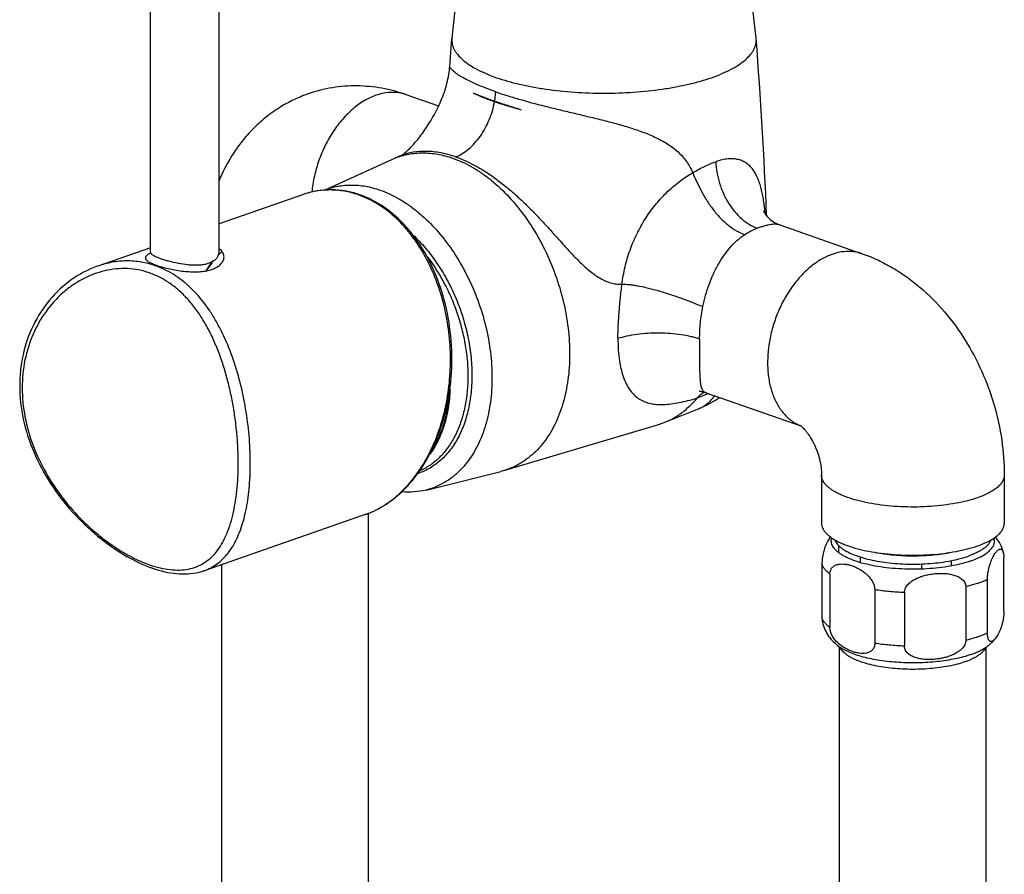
# Model space of a CAD drawing. Header units: millimetres. Extents: x 224 to 1420, y -1347 to 980.
# Tile 3 of 65: x 442 to 615, y -1197 to -1047. Entities that reach past the tile are written whole.
import ezdxf

# ---------------------------------------------------------------- set-up
doc = ezdxf.new("R2010")
doc.units = ezdxf.units.MM
doc.header["$LTSCALE"] = 77.505185
doc.layers.get('0').update_dxf_attribs({"linetype": 'CONTINUOUS'})

msp = doc.modelspace()

# ---------------------------------------------------------------- linework, layer by layer
at = {"color": 6, "linetype": 'CONTINUOUS'}
for p, q in [((465.14, -1088.17), (465.14, -1024.27)), ((477.14, -1088.17), (477.14, -1024.27)), ((517.95, -1050.66), (520.87, -1024.64)), ((571.19, -1050.66), (568.27, -1024.64)), ((517.56, -1055.61), (517.94, -1050.76)), ((517.95, -1050.66), (517.94, -1050.76)), ((571.2, -1050.76), (571.19, -1050.66)), ((509.88, -1060.56), (515.59, -1062.55)), ((495.62, -1077.28), (507.43, -1071.91)), ((507.43, -1071.91), (507.96, -1071.68)), ((509.05, -1071.24), (507.96, -1071.68)), ((491.77, -1078.08), (477.14, -1083.18)), ((572.47, -1080.9), (572.47, -1080.89)), ((575.35, -1083.38), (589.78, -1088.42)), ((465.14, -1087.36), (455.93, -1090.57)), ((562.45, -1112.78), (579, -1118.54)), ((555.12, -1117.98), (560.93, -1115.65)), ((527.02, -1126.39), (553.95, -1118.39)), ((553.95, -1118.39), (555.12, -1117.98)), ((513.39, -1129.8), (526.47, -1126.54)), ((527.02, -1126.39), (526.47, -1126.54)), ((582.66, -1127.2), (582.66, -1135.63)), ((614.66, -1127.2), (614.66, -1135.63)), ((502.74, -1134.09), (474.54, -1143.92)), ((502.73, -1134.09), (502.74, -1134.09)), ((503.32, -1233.76), (503.32, -1133.87)), ((585.61, -1139.47), (585.61, -1140.71)), ((600.16, -1141.18), (600.16, -1141.28)), ((477.62, -1237.11), (477.62, -1142.84)), ((582.73, -1142.72), (582.73, -1152.09)), ((589.4, -1141.51), (589.4, -1142.48)), ((600.16, -1142.74), (600.16, -1143.64)), ((605.33, -1142.16), (605.33, -1143.08)), ((614.59, -1151.05), (614.59, -1141.67)), ((474.38, -1143.97), (474.54, -1143.92)), ((474.54, -1143.92), (474.53, -1143.92)), ((584.12, -1144.52), (584.12, -1153.89)), ((611.71, -1154.8), (611.71, -1145.42)), ((591.99, -1147.26), (591.99, -1156.64)), ((597.16, -1147.75), (597.16, -1157.12)), ((607.92, -1146.74), (607.92, -1156.12)), ((585.81, -1274.82), (585.81, -1157.27)), ((611.51, -1271.47), (611.51, -1157.27))]:
    msp.add_line(p, q, dxfattribs=at)
for points in [[(509.02, -1071.25), (509.06, -1071.22), (509.12, -1071.19), (509.18, -1071.15), (509.25, -1071.1), (509.33, -1071.04), (509.41, -1070.98), (509.5, -1070.91), (509.6, -1070.83), (509.71, -1070.74), (509.82, -1070.64), (509.95, -1070.53), (510.07, -1070.42), (510.21, -1070.29), (510.34, -1070.16), (510.48, -1070.03), (510.63, -1069.88), (510.77, -1069.73), (510.92, -1069.57), (511.08, -1069.4), (511.24, -1069.23), (511.4, -1069.04), (511.57, -1068.84), (511.75, -1068.63), (511.93, -1068.4), (512.12, -1068.17), (512.31, -1067.93), (512.5, -1067.68), (512.69, -1067.43), (512.88, -1067.17), (513.07, -1066.9), (513.26, -1066.63), (513.45, -1066.34), (513.64, -1066.05), (513.83, -1065.75), (514.03, -1065.45), (514.22, -1065.13), (514.41, -1064.8), (514.6, -1064.47), (514.79, -1064.13), (514.98, -1063.79), (515.16, -1063.44), (515.34, -1063.09), (515.51, -1062.73), (515.68, -1062.36), (515.85, -1061.99), (516.01, -1061.62), (516.17, -1061.24), (516.32, -1060.86), (516.46, -1060.48), (516.6, -1060.1), (516.72, -1059.72), (516.84, -1059.33), (516.96, -1058.95), (517.06, -1058.57), (517.15, -1058.19), (517.24, -1057.81), (517.32, -1057.44), (517.39, -1057.06), (517.44, -1056.69), (517.49, -1056.32), (517.53, -1055.95), (517.56, -1055.61)], [(508.98, -1071.27), (508.98, -1071.27), (509.02, -1071.25)], [(501.81, -1078.11), (501.29, -1077.94), (500.76, -1077.78), (500.23, -1077.64), (499.69, -1077.53), (499.15, -1077.43), (498.61, -1077.35), (498.07, -1077.29), (497.53, -1077.25), (496.99, -1077.23), (496.45, -1077.24), (495.91, -1077.26), (495.37, -1077.3), (494.83, -1077.36), (494.29, -1077.43), (493.76, -1077.53), (493.22, -1077.65), (492.69, -1077.79), (492.16, -1077.95), (491.77, -1078.08)], [(502.73, -1134.09), (503.17, -1133.93), (503.7, -1133.72), (504.24, -1133.48), (504.77, -1133.22), (505.3, -1132.94), (505.82, -1132.64), (506.33, -1132.32), (506.84, -1131.98), (507.34, -1131.62), (507.83, -1131.24), (508.32, -1130.84), (508.8, -1130.42), (509.27, -1129.98), (509.73, -1129.52), (510.19, -1129.05), (510.63, -1128.55), (511.06, -1128.04), (511.48, -1127.51), (511.9, -1126.97), (512.3, -1126.4), (512.69, -1125.82), (513.06, -1125.23), (513.43, -1124.62), (513.78, -1124), (514.12, -1123.36), (514.45, -1122.7), (514.76, -1122.04), (515.06, -1121.36), (515.35, -1120.67), (515.62, -1119.97), (515.88, -1119.25), (516.12, -1118.53), (516.35, -1117.79), (516.57, -1117.05), (516.76, -1116.3), (516.95, -1115.54), (517.12, -1114.77), (517.27, -1114), (517.4, -1113.22), (517.52, -1112.43), (517.63, -1111.64), (517.72, -1110.85), (517.79, -1110.05), (517.85, -1109.25), (517.89, -1108.44), (517.91, -1107.64), (517.92, -1106.83), (517.92, -1106.02), (517.89, -1105.22), (517.85, -1104.41), (517.8, -1103.61), (517.73, -1102.81), (517.64, -1102.01), (517.53, -1101.21), (517.42, -1100.42), (517.28, -1099.64), (517.13, -1098.86), (516.97, -1098.08), (516.79, -1097.31), (516.59, -1096.55), (516.38, -1095.8), (516.16, -1095.06), (515.92, -1094.32), (515.66, -1093.6), (515.4, -1092.88), (515.12, -1092.17), (514.82, -1091.48), (514.52, -1090.8), (514.19, -1090.13), (513.86, -1089.47), (513.52, -1088.83), (513.16, -1088.2), (512.79, -1087.58), (512.41, -1086.98), (512.01, -1086.39), (511.61, -1085.82), (511.2, -1085.26), (510.77, -1084.72), (510.34, -1084.2), (509.9, -1083.69), (509.44, -1083.2), (508.98, -1082.73), (508.51, -1082.27), (508.03, -1081.83), (507.55, -1081.42), (507.05, -1081.02), (506.55, -1080.64), (506.05, -1080.28), (505.53, -1079.93), (505.01, -1079.61), (504.49, -1079.31), (503.96, -1079.03), (503.42, -1078.76), (502.88, -1078.52), (502.34, -1078.3), (501.81, -1078.11)], [(572.47, -1080.89), (572.48, -1080.91), (572.49, -1080.93), (572.5, -1080.97), (572.53, -1081.02), (572.56, -1081.08), (572.6, -1081.15), (572.65, -1081.24), (572.71, -1081.34), (572.79, -1081.45), (572.88, -1081.58), (573, -1081.73), (573.13, -1081.89), (573.28, -1082.06), (573.46, -1082.23), (573.65, -1082.4), (573.88, -1082.58), (574.12, -1082.76), (574.39, -1082.93), (574.66, -1083.08), (574.92, -1083.21), (575.15, -1083.31), (575.35, -1083.38)], [(455.93, -1090.57), (455.65, -1090.67), (455.09, -1090.89), (454.53, -1091.13), (453.97, -1091.39), (453.41, -1091.67), (452.87, -1091.98), (452.33, -1092.3), (451.79, -1092.64), (451.27, -1093), (450.75, -1093.38), (450.25, -1093.78), (449.76, -1094.2), (449.27, -1094.64), (448.8, -1095.09), (448.34, -1095.56), (447.9, -1096.04), (447.47, -1096.54), (447.05, -1097.06), (446.65, -1097.59), (446.27, -1098.13), (445.9, -1098.69), (445.54, -1099.25), (445.21, -1099.83), (444.89, -1100.42), (444.59, -1101.02), (444.3, -1101.63), (444.04, -1102.26), (443.79, -1102.88), (443.56, -1103.52), (443.34, -1104.17), (443.15, -1104.82), (442.97, -1105.48), (442.82, -1106.15), (442.68, -1106.82), (442.56, -1107.5), (442.46, -1108.18), (442.38, -1108.87), (442.31, -1109.56), (442.27, -1110.26), (442.24, -1110.96), (442.24, -1111.67), (442.25, -1112.37), (442.28, -1113.08), (442.33, -1113.8), (442.4, -1114.51), (442.49, -1115.23), (442.6, -1115.95), (442.72, -1116.67), (442.87, -1117.39), (443.03, -1118.11), (443.21, -1118.83), (443.41, -1119.55), (443.63, -1120.27), (443.87, -1120.98), (444.13, -1121.7), (444.4, -1122.41), (444.7, -1123.13), (445.01, -1123.83), (445.33, -1124.54), (445.68, -1125.24), (446.04, -1125.93), (446.42, -1126.62), (446.81, -1127.3), (447.22, -1127.98), (447.64, -1128.64), (448.08, -1129.3), (448.53, -1129.96), (448.99, -1130.6), (449.47, -1131.23), (449.96, -1131.85), (450.46, -1132.46), (450.97, -1133.06), (451.48, -1133.65), (452.01, -1134.22), (452.55, -1134.78), (453.09, -1135.33), (453.63, -1135.87), (454.19, -1136.38), (454.74, -1136.89), (455.31, -1137.38), (455.87, -1137.85), (456.44, -1138.31), (457.01, -1138.75), (457.58, -1139.18), (458.15, -1139.59), (458.72, -1139.99), (459.29, -1140.37), (459.87, -1140.74), (460.44, -1141.08), (461.01, -1141.42), (461.58, -1141.73), (462.14, -1142.03), (462.71, -1142.31), (463.27, -1142.58), (463.83, -1142.83), (464.39, -1143.07), (464.94, -1143.28), (465.48, -1143.48)], [(560.93, -1115.65), (561.45, -1115.43), (562, -1115.18), (562.53, -1114.92), (563.06, -1114.64), (563.58, -1114.35), (564.09, -1114.04), (564.59, -1113.71), (564.78, -1113.59)], [(562.45, -1112.78), (562.27, -1112.72), (562.1, -1112.67), (561.94, -1112.63), (561.8, -1112.6), (561.68, -1112.58), (561.58, -1112.56), (561.49, -1112.55), (561.42, -1112.54), (561.36, -1112.54), (561.31, -1112.54), (561.28, -1112.54), (561.26, -1112.54), (561.25, -1112.54)], [(465.48, -1143.48), (466.01, -1143.65), (466.55, -1143.82), (467.09, -1143.97), (467.63, -1144.1), (468.16, -1144.21), (468.68, -1144.31), (469.2, -1144.38), (469.71, -1144.44), (470.22, -1144.48), (470.71, -1144.49), (471.2, -1144.49), (471.68, -1144.48), (472.16, -1144.44), (472.62, -1144.38), (473.07, -1144.31), (473.52, -1144.22), (473.95, -1144.1), (474.38, -1143.97)]]:
    msp.add_lwpolyline(points, dxfattribs=at)
for centre, radius, start, end in [((-173.51, -1110.2), 747.08, 2.18192, 4.56356), ((494.72, -1106.97), 25.5, 132.0106, 133.3264), ((581.57, -1111.98), 7.04, 247.8704, 248.1218)]:
    msp.add_arc(centre, radius, start, end, dxfattribs=at)
at = {"color": 7, "linetype": 'CONTINUOUS'}
for centre, radius, start, end in [((486.12, -1097.35), 12.6, 132.8213, 136.4614), ((485.77, -1097.49), 12.46, 133.329, 134.6028), ((485.55, -1097.25), 12.13, 130.5775, 133.3385)]:
    msp.add_arc(centre, radius, start, end, dxfattribs=at)
at = {"color": 6, "linetype": 'CONTINUOUS'}
for points, knots in [([(517.94, -1050.76), (517.92, -1050.92), (517.92, -1051.24), (517.99, -1051.71), (518.12, -1052.19), (518.33, -1052.65), (518.6, -1053.12), (519.07, -1053.75), (519.84, -1054.52), (520.98, -1055.37), (522.35, -1056.18), (523.96, -1056.93), (525.12, -1057.37), (525.73, -1057.59)], [0, 0, 0, 0, 0.042805, 0.08597, 0.130266, 0.176399, 0.224976, 0.276492, 0.389714, 0.518202, 0.662815, 0.823645, 1, 1, 1, 1]), ([(563.41, -1057.59), (564.02, -1057.37), (565.18, -1056.93), (566.78, -1056.18), (568.16, -1055.37), (569.3, -1054.52), (570.06, -1053.75), (570.53, -1053.12), (570.8, -1052.65), (571.01, -1052.19), (571.15, -1051.71), (571.21, -1051.24), (571.21, -1050.92), (571.2, -1050.76)], [0, 0, 0, 0, 0.176355, 0.337185, 0.481798, 0.610286, 0.723508, 0.775024, 0.823601, 0.869734, 0.91403, 0.957195, 1, 1, 1, 1]), ([(525.59, -1060.07), (524.98, -1059.85), (523.81, -1059.42), (522.18, -1058.75), (520.79, -1058.1), (519.78, -1057.55), (519.11, -1057.14), (518.69, -1056.86), (518.34, -1056.59), (518.06, -1056.34), (517.84, -1056.12), (517.7, -1055.95), (517.62, -1055.83), (517.58, -1055.73), (517.56, -1055.65), (517.56, -1055.61)], [0, 0, 0, 0, 0.210189, 0.398791, 0.563974, 0.704284, 0.764696, 0.818447, 0.865463, 0.905681, 0.939042, 0.965559, 0.976345, 0.985584, 1, 1, 1, 1]), ([(525.73, -1057.59), (526.37, -1057.81), (527.7, -1058.23), (529.8, -1058.77), (532.04, -1059.23), (535.23, -1059.76), (539.42, -1060.19), (544.57, -1060.37), (549.71, -1060.19), (553.9, -1059.76), (557.09, -1059.23), (559.33, -1058.77), (561.43, -1058.23), (562.77, -1057.81), (563.41, -1057.59)], [0, 0, 0, 0, 0.053136, 0.109891, 0.16982, 0.232481, 0.363953, 0.5, 0.636047, 0.767519, 0.83018, 0.890109, 0.946864, 1, 1, 1, 1]), ([(509.88, -1060.56), (508.51, -1060.08), (505.69, -1059.34), (501.33, -1058.91), (496.97, -1059.23), (494.14, -1059.95), (492.77, -1060.42)], [0, 0, 0, 0, 0.250354, 0.500267, 0.750113, 1, 1, 1, 1]), ([(509.88, -1060.56), (509.48, -1060.42), (508.63, -1060.21), (507.31, -1060.13), (505.95, -1060.28), (505.06, -1060.52), (504.62, -1060.68)], [0, 0, 0, 0, 0.239747, 0.483848, 0.736331, 1, 1, 1, 1]), ([(521.67, -1060.28), (521.95, -1060.39), (522.53, -1060.62), (523.27, -1060.91), (523.9, -1061.15), (524.56, -1061.39), (525.07, -1061.57), (525.41, -1061.69)], [0, 0, 0, 0, 0.226069, 0.469, 0.596338, 0.727327, 1, 1, 1, 1]), ([(525.41, -1061.69), (525.44, -1061.55), (525.52, -1061.01), (525.57, -1060.47), (525.59, -1060.07)], [0, 0, 0, 0, 0.252721, 1, 1, 1, 1]), ([(525.59, -1060.07), (526.23, -1060.29), (527.57, -1060.73), (530.42, -1061.59), (533.46, -1062.39), (536.63, -1063.17), (539.11, -1063.76), (541.63, -1064.36), (543.74, -1064.87), (545.42, -1065.3), (546.67, -1065.63), (547.9, -1065.98), (549.52, -1066.47), (551.09, -1067), (552.61, -1067.61), (553.7, -1068.1), (554.75, -1068.63), (555.74, -1069.22), (556.67, -1069.87), (557.53, -1070.59), (558.32, -1071.38), (559.01, -1072.25), (559.62, -1073.2), (559.95, -1073.88), (560.09, -1074.23)], [0, 0, 0, 0, 0.053082, 0.110022, 0.233341, 0.298607, 0.365464, 0.433268, 0.501355, 0.5353, 0.56907, 0.602578, 0.635744, 0.700784, 0.732555, 0.763762, 0.79439, 0.824469, 0.854064, 0.883273, 0.912254, 0.941235, 0.970427, 1, 1, 1, 1]), ([(492.77, -1060.42), (491.88, -1060.73), (490.15, -1061.45), (487.7, -1062.8), (485.41, -1064.42), (483.31, -1066.29), (481.42, -1068.36), (479.75, -1070.62), (478.3, -1073.05), (477.5, -1074.75), (477.13, -1075.62)], [0, 0, 0, 0, 0.124783, 0.249551, 0.374303, 0.499063, 0.623892, 0.74889, 0.874201, 1, 1, 1, 1]), ([(504.62, -1060.68), (503.91, -1060.92), (502.5, -1061.59), (500.55, -1063.01), (498.72, -1064.83), (497.09, -1066.99), (495.7, -1069.42), (494.59, -1072.05), (493.79, -1074.8), (493.49, -1076.68), (493.4, -1077.61)], [0, 0, 0, 0, 0.10494, 0.218018, 0.338852, 0.466228, 0.598321, 0.73292, 0.867618, 1, 1, 1, 1]), ([(518.58, -1071.47), (518.99, -1071.31), (519.79, -1070.9), (520.92, -1070.07), (521.98, -1069.03), (522.95, -1067.82), (523.79, -1066.45), (524.73, -1064.47), (525.2, -1062.87), (525.39, -1061.78)], [0, 0, 0, 0, 0.106118, 0.219528, 0.339931, 0.466354, 0.597408, 0.731377, 1, 1, 1, 1]), ([(525.41, -1061.69), (525.77, -1061.81), (526.51, -1062.07), (527.65, -1062.44), (528.63, -1062.75), (529.43, -1063.01), (529.84, -1063.14), (530.05, -1063.21)], [0, 0, 0, 0, 0.234932, 0.480291, 0.735421, 0.866573, 1, 1, 1, 1]), ([(518.58, -1071.47), (517.73, -1071.17), (516.05, -1070.71), (513.53, -1070.42), (511.19, -1070.57), (509.72, -1070.97), (509.05, -1071.24)], [0, 0, 0, 0, 0.27818, 0.536719, 0.776577, 1, 1, 1, 1]), ([(507.96, -1071.68), (508.34, -1071.53), (509.12, -1071.26), (510.33, -1070.97), (511.57, -1070.79), (513.27, -1070.71), (515.47, -1070.92), (517.19, -1071.38), (518.05, -1071.68)], [0, 0, 0, 0, 0.119918, 0.240167, 0.361362, 0.484092, 0.736114, 1, 1, 1, 1]), ([(518.05, -1071.68), (519.24, -1072.09), (520.99, -1072.91), (523.19, -1074.31), (525.42, -1075.98), (528.07, -1078.5), (530.92, -1082.03), (533.41, -1086.02), (535.47, -1090.37), (537.05, -1094.95), (538.1, -1099.64), (538.6, -1104.32), (538.53, -1108.84), (537.88, -1113.09), (536.86, -1116.36), (535.77, -1118.72), (534.84, -1120.32), (533.79, -1121.77), (532.63, -1123.06), (531.36, -1124.17), (530, -1125.11), (528.56, -1125.86), (527.54, -1126.24), (527.02, -1126.39)], [0, 0, 0, 0, 0.056057, 0.085635, 0.116227, 0.180286, 0.247764, 0.317868, 0.389606, 0.461876, 0.533539, 0.603499, 0.670775, 0.734587, 0.794442, 0.822865, 0.850298, 0.876806, 0.902486, 0.92747, 0.95192, 0.976028, 1, 1, 1, 1]), ([(518.58, -1071.47), (519.86, -1071.91), (521.76, -1072.79), (524.18, -1074.26), (526.03, -1075.57), (527.87, -1077.03), (529.69, -1078.64), (531.48, -1080.37), (532.95, -1081.88), (534.11, -1083.13), (535.27, -1084.4), (536.7, -1086), (538.13, -1087.59), (539.29, -1088.83), (540.16, -1089.72), (541.04, -1090.56), (541.93, -1091.35), (542.85, -1092.06), (543.78, -1092.67), (544.74, -1093.17), (545.72, -1093.53), (546.71, -1093.74), (547.38, -1093.77), (547.71, -1093.76)], [0, 0, 0, 0, 0.108605, 0.166795, 0.227471, 0.290448, 0.35548, 0.422261, 0.490385, 0.524798, 0.559351, 0.628542, 0.697212, 0.73109, 0.764468, 0.79719, 0.829107, 0.860088, 0.890007, 0.918817, 0.946582, 0.973547, 1, 1, 1, 1]), ([(560.09, -1074.23), (560.44, -1074.03), (561.12, -1073.65), (562.14, -1073.13), (563.13, -1072.68), (563.8, -1072.42), (564.12, -1072.31)], [0, 0, 0, 0, 0.266871, 0.523856, 0.768862, 1, 1, 1, 1]), ([(572.8, -1081.45), (572.72, -1080.67), (572.59, -1079.53), (572.33, -1078.05), (572.1, -1077.04), (571.83, -1076.1), (571.51, -1075.23), (571.13, -1074.44), (570.69, -1073.73), (570.17, -1073.11), (569.57, -1072.59), (568.88, -1072.19), (568.1, -1071.91), (567.22, -1071.78), (566.25, -1071.8), (565.2, -1071.97), (564.49, -1072.18), (564.12, -1072.31)], [0, 0, 0, 0, 0.15392, 0.225181, 0.292654, 0.356425, 0.416664, 0.473641, 0.527817, 0.57987, 0.630829, 0.682083, 0.735323, 0.792353, 0.854786, 0.923825, 1, 1, 1, 1]), ([(564.12, -1072.31), (564.15, -1072.94), (564.29, -1074.21), (564.75, -1076.08), (565.44, -1077.89), (566.34, -1079.57), (567.42, -1081.07), (568.64, -1082.34), (569.96, -1083.32), (570.92, -1083.79), (571.39, -1083.95)], [0, 0, 0, 0, 0.130611, 0.264539, 0.399173, 0.531825, 0.659982, 0.781537, 0.895038, 1, 1, 1, 1]), ([(547.71, -1093.76), (547.83, -1092.74), (548.19, -1090.72), (549.06, -1087.78), (550.24, -1084.98), (551.71, -1082.34), (553.45, -1079.9), (555.45, -1077.71), (557.65, -1075.78), (559.27, -1074.7), (560.09, -1074.23)], [0, 0, 0, 0, 0.128682, 0.256466, 0.383291, 0.509171, 0.634089, 0.757845, 0.880105, 1, 1, 1, 1]), ([(560.09, -1074.23), (560.31, -1074.75), (560.78, -1075.82), (561.59, -1077.44), (562.53, -1079.08), (563.63, -1080.68), (564.87, -1082.15), (566.23, -1083.42), (567.67, -1084.42), (568.71, -1084.88), (569.23, -1085.04)], [0, 0, 0, 0, 0.116004, 0.241107, 0.372451, 0.506465, 0.639636, 0.768032, 0.888604, 1, 1, 1, 1]), ([(501.55, -1078.11), (500.75, -1077.83), (499.13, -1077.41), (496.64, -1077.19), (494.16, -1077.39), (492.55, -1077.81), (491.77, -1078.08)], [0, 0, 0, 0, 0.253606, 0.50262, 0.750254, 1, 1, 1, 1]), ([(495.71, -1077.25), (496.07, -1077.11), (496.82, -1076.85), (497.97, -1076.58), (499.15, -1076.42), (500.78, -1076.35), (502.87, -1076.54), (504.51, -1076.98), (505.32, -1077.27)], [0, 0, 0, 0, 0.119891, 0.240135, 0.36134, 0.484087, 0.736139, 1, 1, 1, 1]), ([(505.32, -1077.27), (506.47, -1077.67), (508.17, -1078.47), (510.3, -1079.82), (512.46, -1081.45), (515.02, -1083.9), (517.76, -1087.34), (520.15, -1091.22), (522.12, -1095.45), (523.61, -1099.9), (524.59, -1104.44), (525.02, -1108.96), (524.89, -1113.31), (524.2, -1117.39), (523.16, -1120.51), (522.06, -1122.75), (521.13, -1124.26), (520.08, -1125.61), (518.92, -1126.81), (517.66, -1127.84), (516.32, -1128.69), (514.89, -1129.36), (513.89, -1129.67), (513.39, -1129.8)], [0, 0, 0, 0, 0.056221, 0.085903, 0.116613, 0.180937, 0.248705, 0.319093, 0.391078, 0.463525, 0.53527, 0.605194, 0.672309, 0.735841, 0.795328, 0.823551, 0.850785, 0.877106, 0.902624, 0.927484, 0.951864, 0.975963, 1, 1, 1, 1]), ([(502.74, -1134.09), (503.29, -1133.9), (504.39, -1133.44), (505.96, -1132.58), (507.47, -1131.53), (509.42, -1129.88), (511.63, -1127.39), (513.83, -1123.88), (515.59, -1119.9), (516.84, -1115.57), (517.57, -1110.99), (517.76, -1106.27), (517.4, -1101.55), (516.5, -1096.93), (515.07, -1092.55), (513.15, -1088.51), (510.79, -1084.94), (508.03, -1081.94), (505.43, -1079.96), (503.24, -1078.77), (502.11, -1078.31), (501.55, -1078.11)], [0, 0, 0, 0, 0.025898, 0.052305, 0.07933, 0.107057, 0.164766, 0.225662, 0.289566, 0.35604, 0.424452, 0.494043, 0.56397, 0.633357, 0.701345, 0.767147, 0.830129, 0.889893, 0.946372, 0.973519, 1, 1, 1, 1]), ([(569.23, -1085.04), (569.57, -1084.82), (570.27, -1084.4), (571.02, -1084.08), (571.39, -1083.95)], [0, 0, 0, 0, 0.506799, 1, 1, 1, 1]), ([(575.35, -1083.38), (575.14, -1083.31), (574.77, -1083.26), (574.26, -1083.26), (573.79, -1083.31), (573.27, -1083.41), (572.69, -1083.55), (572.06, -1083.73), (571.62, -1083.87), (571.39, -1083.95)], [0, 0, 0, 0, 0.165548, 0.26654, 0.381831, 0.512562, 0.659268, 0.822027, 1, 1, 1, 1]), ([(561.87, -1097.67), (562.14, -1096.35), (562.67, -1094.41), (563.68, -1091.96), (564.57, -1090.24), (565.57, -1088.67), (567.01, -1086.83), (568.3, -1085.66), (569.23, -1085.04)], [0, 0, 0, 0, 0.269798, 0.402241, 0.53142, 0.656374, 0.776379, 1, 1, 1, 1]), ([(465.97, -1090.51), (465.17, -1090.23), (463.52, -1089.81), (460.97, -1089.61), (458.41, -1089.85), (456.75, -1090.29), (455.94, -1090.57)], [0, 0, 0, 0, 0.249518, 0.49769, 0.747172, 1, 1, 1, 1]), ([(513.66, -1089), (514.83, -1090.54), (516.39, -1093.04), (518.04, -1096.6), (519.08, -1099.41), (519.87, -1102.28), (520.42, -1105.18), (520.72, -1108.07), (520.75, -1110.88), (520.53, -1113.59), (520.04, -1116.16), (519.3, -1118.54), (518.33, -1120.7), (517.12, -1122.6), (515.7, -1124.22), (514.09, -1125.53), (512.9, -1126.18), (512.29, -1126.45)], [0, 0, 0, 0, 0.1379, 0.208738, 0.28001, 0.351102, 0.42141, 0.490357, 0.557417, 0.62214, 0.684176, 0.743305, 0.799464, 0.852775, 0.903571, 0.952399, 1, 1, 1, 1]), ([(584.52, -1088.53), (583.88, -1088.75), (582.6, -1089.34), (580.8, -1090.58), (579.11, -1092.16), (577.56, -1094.04), (576.2, -1096.17), (575.05, -1098.49), (574.16, -1100.95), (573.54, -1103.47), (573.21, -1105.99), (573.18, -1108.45), (573.45, -1110.79), (574.01, -1112.93), (574.86, -1114.83), (575.8, -1116.19), (576.67, -1117.09), (577.37, -1117.66), (578.12, -1118.14), (578.65, -1118.4), (578.92, -1118.51)], [0, 0, 0, 0, 0.055695, 0.115344, 0.17882, 0.245667, 0.315144, 0.386331, 0.458193, 0.529651, 0.599655, 0.667245, 0.731633, 0.792274, 0.848958, 0.901898, 0.927202, 0.951874, 0.976079, 1, 1, 1, 1]), ([(589.78, -1088.42), (589.38, -1088.27), (588.54, -1088.06), (587.21, -1087.98), (585.86, -1088.13), (584.96, -1088.37), (584.52, -1088.53)], [0, 0, 0, 0, 0.239747, 0.483848, 0.736331, 1, 1, 1, 1]), ([(589.78, -1088.42), (590.71, -1088.74), (592.52, -1089.47), (595.13, -1090.84), (597.61, -1092.46), (600.75, -1094.92), (604.33, -1098.53), (607.94, -1103.51), (610.37, -1108.09), (611.94, -1111.96), (613.24, -1115.92), (614.35, -1121), (614.66, -1125.14), (614.66, -1127.2)], [0, 0, 0, 0, 0.059846, 0.119959, 0.180437, 0.241373, 0.364776, 0.490439, 0.617878, 0.681997, 0.746153, 0.873868, 1, 1, 1, 1]), ([(464.98, -1091.78), (464.35, -1091.57), (463.07, -1091.22), (461.09, -1090.98), (459.09, -1091.04), (457.11, -1091.37), (455.16, -1091.97), (453.27, -1092.82), (451.46, -1093.92), (449.19, -1095.7), (446.68, -1098.48), (444.41, -1102.49), (442.99, -1107.05), (442.51, -1111.98), (443.02, -1117.06), (444.46, -1122.08), (446.74, -1126.88), (449.7, -1131.3), (452.62, -1134.6), (455.15, -1136.94), (457.09, -1138.52), (459.06, -1139.92), (461.04, -1141.13), (463, -1142.12), (464.33, -1142.66), (464.98, -1142.89)], [0, 0, 0, 0, 0.026421, 0.052726, 0.079122, 0.105772, 0.132796, 0.160275, 0.188254, 0.216759, 0.275299, 0.336053, 0.399082, 0.464411, 0.531928, 0.601287, 0.671864, 0.742746, 0.812704, 0.84687, 0.88018, 0.912386, 0.943238, 0.972504, 1, 1, 1, 1]), ([(474.54, -1143.92), (474.94, -1143.78), (475.74, -1143.43), (476.84, -1142.74), (477.85, -1141.87), (478.76, -1140.84), (479.57, -1139.65), (480.29, -1138.31), (480.91, -1136.82), (481.43, -1135.19), (481.86, -1133.43), (482.2, -1131.55), (482.44, -1129.55), (482.59, -1127.47), (482.64, -1125.3), (482.59, -1122.28), (482.28, -1118.43), (481.55, -1113.81), (480.45, -1109.26), (478.98, -1104.93), (477.42, -1101.55), (475.97, -1099.07), (474.43, -1096.82), (472.69, -1094.81), (470.75, -1093.12), (469.23, -1092.05), (467.64, -1091.17), (466.53, -1090.71), (465.97, -1090.51)], [0, 0, 0, 0, 0.020783, 0.041521, 0.062637, 0.084517, 0.107486, 0.131793, 0.15761, 0.185036, 0.214105, 0.244792, 0.277015, 0.31065, 0.345532, 0.381467, 0.455602, 0.53125, 0.606661, 0.680355, 0.751214, 0.785364, 0.818583, 0.882157, 0.912649, 0.942367, 0.971436, 1, 1, 1, 1]), ([(464.98, -1142.89), (465.58, -1143.1), (466.77, -1143.45), (468.54, -1143.77), (470.21, -1143.84), (471.77, -1143.68), (473.2, -1143.26), (474.51, -1142.61), (475.69, -1141.72), (476.73, -1140.61), (477.63, -1139.29), (478.41, -1137.77), (479.06, -1136.05), (479.59, -1134.15), (480, -1132.09), (480.29, -1129.88), (480.47, -1127.53), (480.53, -1125.08), (480.47, -1122.54), (480.29, -1119.95), (479.99, -1117.32), (479.58, -1114.69), (479.04, -1112.08), (478.39, -1109.52), (477.61, -1107.04), (476.71, -1104.64), (475.68, -1102.37), (474.53, -1100.25), (473.24, -1098.28), (471.83, -1096.51), (470.29, -1094.95), (468.63, -1093.62), (466.86, -1092.55), (465.61, -1092.01), (464.98, -1091.78)], [0, 0, 0, 0, 0.028407, 0.05474, 0.079156, 0.101976, 0.123687, 0.144897, 0.166261, 0.188395, 0.211811, 0.236882, 0.263849, 0.292825, 0.323817, 0.356739, 0.391426, 0.427647, 0.465123, 0.503543, 0.542579, 0.581905, 0.621212, 0.660215, 0.698662, 0.736341, 0.773078, 0.808746, 0.843264, 0.876609, 0.90882, 0.940002, 0.970321, 1, 1, 1, 1]), ([(547, -1103.23), (547, -1102.46), (547.04, -1101.29), (547.13, -1099.73), (547.25, -1098.14), (547.43, -1096.14), (547.61, -1094.55), (547.71, -1093.76)], [0, 0, 0, 0, 0.243705, 0.368779, 0.494894, 0.74823, 1, 1, 1, 1]), ([(547.71, -1093.76), (547.94, -1093.76), (548.42, -1093.77), (549.16, -1093.83), (549.96, -1093.94), (551.1, -1094.14), (552.63, -1094.49), (554.53, -1095.02), (556.48, -1095.64), (558.4, -1096.31), (560.19, -1097), (561.33, -1097.45), (561.87, -1097.67)], [0, 0, 0, 0, 0.047029, 0.097598, 0.151713, 0.20932, 0.334201, 0.469231, 0.61017, 0.750336, 0.882532, 1, 1, 1, 1]), ([(561.31, -1103.32), (561.31, -1102.39), (561.4, -1100.49), (561.68, -1098.61), (561.87, -1097.67)], [0, 0, 0, 0, 0.492204, 1, 1, 1, 1]), ([(547, -1103.23), (547.52, -1103.07), (548.62, -1102.78), (550.37, -1102.48), (552.26, -1102.3), (554.2, -1102.25), (556.15, -1102.32), (558.01, -1102.53), (559.48, -1102.8), (560.56, -1103.08), (561.07, -1103.24), (561.31, -1103.32)], [0, 0, 0, 0, 0.111824, 0.235435, 0.367219, 0.502971, 0.638322, 0.768928, 0.890643, 0.94707, 1, 1, 1, 1]), ([(547, -1103.23), (547, -1103.92), (547.04, -1105.24), (547.24, -1107.12), (547.56, -1108.79), (548, -1110.23), (548.54, -1111.46), (549.19, -1112.47), (549.93, -1113.29), (550.76, -1113.92), (551.69, -1114.37), (552.72, -1114.67), (553.83, -1114.82), (555.04, -1114.84), (556.36, -1114.72), (557.78, -1114.49), (559.3, -1114.14), (560.34, -1113.85), (560.88, -1113.68)], [0, 0, 0, 0, 0.093365, 0.178843, 0.25538, 0.323074, 0.382848, 0.436213, 0.485043, 0.531382, 0.577281, 0.6246, 0.674891, 0.729315, 0.788702, 0.853536, 0.924033, 1, 1, 1, 1]), ([(561.31, -1103.32), (561.31, -1104.03), (561.31, -1105.35), (561.3, -1107.2), (561.3, -1108.57), (561.32, -1109.52), (561.35, -1110.13), (561.39, -1110.67), (561.44, -1111.14), (561.52, -1111.55), (561.62, -1111.91), (561.76, -1112.21), (561.94, -1112.46), (562.17, -1112.66), (562.35, -1112.74), (562.45, -1112.78)], [0, 0, 0, 0, 0.214846, 0.403875, 0.563365, 0.631962, 0.693429, 0.748114, 0.796451, 0.838955, 0.876292, 0.90941, 0.939678, 0.96905, 1, 1, 1, 1]), ([(517.6, -1112.21), (517.55, -1113.29), (517.34, -1115.39), (516.65, -1118.38), (515.6, -1121.09), (514.65, -1122.71), (514.12, -1123.45)], [0, 0, 0, 0, 0.271638, 0.529307, 0.77201, 1, 1, 1, 1]), ([(555.12, -1117.98), (555.66, -1117.76), (556.74, -1117.25), (558.24, -1116.26), (559.64, -1115.07), (560.48, -1114.16), (560.88, -1113.68)], [0, 0, 0, 0, 0.243285, 0.489723, 0.741341, 1, 1, 1, 1]), ([(560.88, -1113.68), (561.05, -1113.48), (561.4, -1113.1), (561.81, -1112.79), (562.02, -1112.65)], [0, 0, 0, 0, 0.507717, 1, 1, 1, 1]), ([(560.88, -1113.68), (561.03, -1113.62), (561.66, -1113.37), (562.29, -1113.1), (562.76, -1112.89)], [0, 0, 0, 0, 0.242581, 1, 1, 1, 1]), ([(560.93, -1115.65), (561.24, -1115.52), (561.84, -1115.24), (562.66, -1114.69), (563.37, -1114.05), (563.76, -1113.56), (563.94, -1113.3)], [0, 0, 0, 0, 0.261535, 0.513847, 0.759342, 1, 1, 1, 1]), ([(517.3, -1113.89), (517.21, -1114.73), (516.97, -1116.35), (516.19, -1119.38), (515.25, -1121.51), (514.46, -1122.77)], [0, 0, 0, 0, 0.267663, 0.52394, 1, 1, 1, 1]), ([(578.92, -1118.49), (578.94, -1118.5), (579.01, -1118.55), (579.15, -1118.66), (579.37, -1118.86), (579.66, -1119.15), (580, -1119.55), (580.51, -1120.24), (581.15, -1121.3), (581.81, -1122.75), (582.3, -1124.3), (582.59, -1125.79), (582.66, -1126.76), (582.66, -1127.2)], [0, 0, 0, 0, 0.006799, 0.025258, 0.055839, 0.098359, 0.151994, 0.215407, 0.364719, 0.532036, 0.703122, 0.863913, 1, 1, 1, 1]), ([(609.97, -1131.14), (609.39, -1131.35), (608.14, -1131.72), (606.16, -1132.15), (604.02, -1132.47), (601.76, -1132.69), (599.44, -1132.79), (597.1, -1132.77), (594.8, -1132.63), (592.57, -1132.38), (590.48, -1132.01), (588.56, -1131.55), (587.1, -1131.07), (586.06, -1130.64), (585.37, -1130.31), (584.75, -1129.96), (584.21, -1129.6), (583.74, -1129.23), (583.35, -1128.84), (583.05, -1128.44), (582.82, -1128.03), (582.69, -1127.62), (582.66, -1127.34), (582.66, -1127.2)], [0, 0, 0, 0, 0.063254, 0.132486, 0.206491, 0.283958, 0.363436, 0.443421, 0.522393, 0.598863, 0.671419, 0.738773, 0.799824, 0.827721, 0.853755, 0.877882, 0.900091, 0.920419, 0.938958, 0.955873, 0.971425, 0.985978, 1, 1, 1, 1]), ([(614.66, -1127.2), (614.66, -1127.29), (614.65, -1127.47), (614.57, -1127.85), (614.36, -1128.32), (613.97, -1128.85), (613.43, -1129.37), (612.75, -1129.86), (611.94, -1130.33), (611, -1130.76), (610.33, -1131.02), (609.97, -1131.14)], [0, 0, 0, 0, 0.042433, 0.085596, 0.176604, 0.277735, 0.39196, 0.520938, 0.665384, 0.82533, 1, 1, 1, 1]), ([(513.39, -1129.8), (512.71, -1129.97), (511.32, -1130.19), (509.9, -1130.18), (509.2, -1130.12)], [0, 0, 0, 0, 0.494178, 1, 1, 1, 1]), ([(584.19, -1138.01), (584.11, -1138.11), (583.95, -1138.34), (583.72, -1138.73), (583.5, -1139.18), (583.29, -1139.72), (583.08, -1140.34), (582.9, -1141.06), (582.77, -1141.87), (582.73, -1142.43), (582.73, -1142.72)], [0, 0, 0, 0, 0.078283, 0.167179, 0.267816, 0.382002, 0.512225, 0.661109, 0.828272, 1, 1, 1, 1]), ([(612.95, -1138.76), (612.93, -1138.71), (612.86, -1138.55), (612.77, -1138.39), (612.7, -1138.27)], [0, 0, 0, 0, 0.252372, 1, 1, 1, 1]), ([(614.51, -1140.84), (614.4, -1140.31), (614.04, -1139.31), (613.46, -1138.41), (613.13, -1138.01)], [0, 0, 0, 0, 0.507026, 1, 1, 1, 1]), ([(611.71, -1145.42), (611.71, -1145.16), (611.74, -1144.64), (611.89, -1143.69), (612.16, -1142.68), (612.51, -1141.82), (612.8, -1141.27), (613, -1140.94), (613.21, -1140.66), (613.41, -1140.43), (613.59, -1140.28), (613.73, -1140.2), (613.83, -1140.16), (613.93, -1140.14), (614.03, -1140.14), (614.13, -1140.17), (614.22, -1140.23), (614.31, -1140.32), (614.39, -1140.45), (614.46, -1140.63), (614.5, -1140.76), (614.51, -1140.84)], [0, 0, 0, 0, 0.112607, 0.2236, 0.412931, 0.561677, 0.624179, 0.679956, 0.729503, 0.773062, 0.810752, 0.827508, 0.842993, 0.857463, 0.871374, 0.885478, 0.900826, 0.918664, 0.940305, 0.967027, 1, 1, 1, 1]), ([(614.51, -1140.84), (614.54, -1140.96), (614.58, -1141.24), (614.59, -1141.52), (614.59, -1141.67)], [0, 0, 0, 0, 0.451154, 1, 1, 1, 1]), ([(584.12, -1144.52), (583.94, -1144.39), (583.61, -1144.11), (583.21, -1143.66), (582.9, -1143.2), (582.77, -1142.88), (582.73, -1142.72)], [0, 0, 0, 0, 0.289134, 0.549325, 0.784306, 1, 1, 1, 1]), ([(584.12, -1144.52), (584.12, -1144.39), (584.14, -1144.14), (584.25, -1143.79), (584.41, -1143.5), (584.62, -1143.27), (584.85, -1143.09), (585.19, -1142.91), (585.66, -1142.77), (586.25, -1142.73), (586.85, -1142.77), (587.45, -1142.89), (588.06, -1143.07), (588.67, -1143.32), (589.28, -1143.63), (589.88, -1144), (590.47, -1144.46), (590.92, -1144.91), (591.25, -1145.32), (591.72, -1146.01), (591.99, -1146.7), (591.99, -1147.26)], [0, 0, 0, 0, 0.035388, 0.067875, 0.097708, 0.12561, 0.152335, 0.178473, 0.230367, 0.283163, 0.337446, 0.393402, 0.451114, 0.510689, 0.572314, 0.636297, 0.703091, 0.773282, 0.809861, 0.847454, 1, 1, 1, 1]), ([(597.16, -1147.75), (597.16, -1147.61), (597.2, -1147.33), (597.35, -1146.94), (597.58, -1146.58), (597.95, -1146.14), (598.51, -1145.69), (599.27, -1145.27), (600.06, -1144.95), (600.88, -1144.71), (601.71, -1144.53), (602.54, -1144.42), (603.37, -1144.38), (604.2, -1144.39), (605.02, -1144.48), (605.81, -1144.66), (606.57, -1144.93), (607.14, -1145.28), (607.51, -1145.65), (607.74, -1145.97), (607.89, -1146.34), (607.92, -1146.61), (607.92, -1146.74)], [0, 0, 0, 0, 0.030871, 0.062458, 0.09456, 0.126962, 0.191969, 0.256891, 0.32148, 0.385668, 0.449444, 0.5128, 0.575719, 0.638159, 0.700045, 0.761268, 0.821681, 0.881169, 0.910694, 0.940174, 0.969844, 1, 1, 1, 1]), ([(609.97, -1146.14), (609.81, -1146.2), (609.14, -1146.42), (608.45, -1146.61), (607.92, -1146.74)], [0, 0, 0, 0, 0.239091, 1, 1, 1, 1]), ([(609.97, -1146.14), (610.28, -1146.03), (610.87, -1145.81), (611.44, -1145.56), (611.71, -1145.42)], [0, 0, 0, 0, 0.518679, 1, 1, 1, 1]), ([(597.16, -1147.75), (596.28, -1147.72), (594.55, -1147.61), (592.83, -1147.4), (591.99, -1147.26)], [0, 0, 0, 0, 0.509825, 1, 1, 1, 1]), ([(614.59, -1151.05), (614.59, -1151.34), (614.55, -1151.93), (614.41, -1152.75), (614.22, -1153.49), (614, -1154.12), (613.78, -1154.66), (613.55, -1155.12), (613.32, -1155.51), (613.15, -1155.73), (613.07, -1155.83)], [0, 0, 0, 0, 0.174229, 0.342946, 0.492266, 0.62226, 0.735821, 0.835544, 0.923245, 1, 1, 1, 1]), ([(582.73, -1152.09), (582.73, -1152.24), (582.74, -1152.52), (582.78, -1152.8), (582.81, -1152.93)], [0, 0, 0, 0, 0.548846, 1, 1, 1, 1]), ([(584.12, -1153.89), (583.94, -1153.76), (583.61, -1153.48), (583.21, -1153.04), (582.9, -1152.58), (582.77, -1152.25), (582.73, -1152.09)], [0, 0, 0, 0, 0.289134, 0.549325, 0.784306, 1, 1, 1, 1]), ([(582.81, -1152.93), (582.9, -1153.37), (583.19, -1154.23), (583.86, -1155.38), (584.7, -1156.38), (585.35, -1156.93), (585.69, -1157.19)], [0, 0, 0, 0, 0.259195, 0.512608, 0.759091, 1, 1, 1, 1]), ([(591.99, -1156.64), (591.99, -1156.77), (591.97, -1157.02), (591.86, -1157.36), (591.7, -1157.65), (591.49, -1157.89), (591.25, -1158.07), (590.91, -1158.25), (590.45, -1158.38), (589.86, -1158.43), (589.26, -1158.38), (588.65, -1158.27), (588.04, -1158.08), (587.43, -1157.84), (586.83, -1157.53), (586.23, -1157.15), (585.64, -1156.7), (585.19, -1156.25), (584.85, -1155.84), (584.38, -1155.15), (584.12, -1154.45), (584.12, -1153.89)], [0, 0, 0, 0, 0.035388, 0.067875, 0.097708, 0.125611, 0.152335, 0.178473, 0.230367, 0.283163, 0.337446, 0.393402, 0.451114, 0.510689, 0.572314, 0.636297, 0.703091, 0.773282, 0.809861, 0.847454, 1, 1, 1, 1]), ([(609.97, -1155.51), (610.28, -1155.4), (610.87, -1155.18), (611.44, -1154.93), (611.71, -1154.8)], [0, 0, 0, 0, 0.518679, 1, 1, 1, 1]), ([(613.07, -1155.83), (613, -1155.91), (612.87, -1156.05), (612.69, -1156.2), (612.55, -1156.28), (612.44, -1156.32), (612.34, -1156.33), (612.23, -1156.32), (612.13, -1156.28), (612.04, -1156.21), (611.95, -1156.09), (611.87, -1155.93), (611.8, -1155.73), (611.75, -1155.46), (611.72, -1155.15), (611.71, -1154.92), (611.71, -1154.8)], [0, 0, 0, 0, 0.114838, 0.213552, 0.257231, 0.297553, 0.335388, 0.372277, 0.410678, 0.453848, 0.505447, 0.569199, 0.648643, 0.746641, 0.864441, 1, 1, 1, 1]), ([(597.16, -1157.12), (596.28, -1157.09), (594.55, -1156.98), (592.83, -1156.77), (591.99, -1156.64)], [0, 0, 0, 0, 0.509825, 1, 1, 1, 1]), ([(607.92, -1156.12), (607.92, -1156.25), (607.88, -1156.53), (607.73, -1156.92), (607.51, -1157.29), (607.14, -1157.72), (606.57, -1158.17), (605.82, -1158.59), (605.02, -1158.92), (604.21, -1159.16), (603.38, -1159.33), (602.55, -1159.44), (601.71, -1159.49), (600.88, -1159.47), (600.07, -1159.38), (599.27, -1159.21), (598.52, -1158.93), (597.95, -1158.58), (597.57, -1158.21), (597.35, -1157.89), (597.2, -1157.52), (597.16, -1157.25), (597.16, -1157.12)], [0, 0, 0, 0, 0.030871, 0.062458, 0.09456, 0.126962, 0.191969, 0.256891, 0.32148, 0.385669, 0.449444, 0.5128, 0.575719, 0.638159, 0.700045, 0.761268, 0.821681, 0.881169, 0.910694, 0.940174, 0.969844, 1, 1, 1, 1]), ([(609.97, -1155.51), (609.81, -1155.57), (609.14, -1155.79), (608.45, -1155.99), (607.92, -1156.12)], [0, 0, 0, 0, 0.239091, 1, 1, 1, 1]), ([(611.63, -1157.19), (611.9, -1156.99), (612.4, -1156.57), (612.86, -1156.09), (613.07, -1155.83)], [0, 0, 0, 0, 0.495976, 1, 1, 1, 1]), ([(607.75, -1159.89), (607.31, -1160.04), (606.38, -1160.32), (604.91, -1160.65), (603.33, -1160.91), (601.65, -1161.09), (599.93, -1161.19), (598.17, -1161.21), (596.43, -1161.15), (594.73, -1161), (593.1, -1160.78), (591.58, -1160.48), (590.18, -1160.11), (588.95, -1159.68), (588.04, -1159.26), (587.41, -1158.9), (587.01, -1158.62), (586.67, -1158.34), (586.3, -1157.97), (586.08, -1157.66), (585.98, -1157.44)], [0, 0, 0, 0, 0.060641, 0.126735, 0.197245, 0.271115, 0.347151, 0.424103, 0.500701, 0.575686, 0.647839, 0.716015, 0.77919, 0.836498, 0.88729, 0.91014, 0.931271, 0.950718, 0.968567, 1, 1, 1, 1]), ([(611.38, -1157.36), (611.27, -1157.62), (611.02, -1157.99), (610.57, -1158.42), (610.14, -1158.74), (609.64, -1159.06), (609.07, -1159.36), (608.43, -1159.64), (607.98, -1159.81), (607.75, -1159.89)], [0, 0, 0, 0, 0.184365, 0.291322, 0.409532, 0.539533, 0.681517, 0.835213, 1, 1, 1, 1])]:
    msp.add_open_spline(points, degree=3, knots=knots, dxfattribs=at)
at = {"color": 7, "linetype": 'CONTINUOUS'}
for points, knots in [([(521.67, -1060.28), (522.24, -1060.55), (523.47, -1061.09), (524.73, -1061.55), (525.39, -1061.78)], [0, 0, 0, 0, 0.470719, 1, 1, 1, 1]), ([(525.39, -1061.78), (526.13, -1062.04), (527.68, -1062.54), (529.24, -1062.98), (530.05, -1063.21)], [0, 0, 0, 0, 0.480748, 1, 1, 1, 1]), ([(511.13, -1085.15), (511.89, -1085.87), (513.35, -1087.41), (515.32, -1090), (517.06, -1092.85), (518.55, -1095.91), (519.76, -1099.12), (520.66, -1102.43), (521.24, -1105.76), (521.48, -1109.05), (521.39, -1112.24), (520.95, -1115.26), (520.19, -1118.06), (519.1, -1120.58), (517.72, -1122.77), (516.32, -1124.31), (515.08, -1125.31), (514.11, -1125.96), (513.08, -1126.49), (512.37, -1126.76), (512.01, -1126.88)], [0, 0, 0, 0, 0.064739, 0.132122, 0.20156, 0.272355, 0.343749, 0.414951, 0.485182, 0.553708, 0.619879, 0.683169, 0.743223, 0.799898, 0.853321, 0.903918, 0.928408, 0.952494, 0.97631, 1, 1, 1, 1]), ([(466.19, -1090.44), (466.5, -1090.55), (467.18, -1090.76), (468.26, -1091.03), (469.42, -1091.27), (470.63, -1091.46), (471.85, -1091.57), (473.05, -1091.61), (474.18, -1091.54), (475.22, -1091.37), (476.13, -1091.09), (476.9, -1090.72), (477.48, -1090.25), (477.82, -1089.79), (477.97, -1089.41), (478.02, -1089.12), (478.02, -1088.84), (477.96, -1088.55), (477.84, -1088.27), (477.6, -1087.9), (477.35, -1087.67), (477.16, -1087.53)], [0, 0, 0, 0, 0.067589, 0.143219, 0.224099, 0.307479, 0.390805, 0.47184, 0.548674, 0.619765, 0.684006, 0.740848, 0.790438, 0.833793, 0.853824, 0.873188, 0.89232, 0.911689, 0.931764, 0.952968, 1, 1, 1, 1]), ([(465.17, -1088.3), (465.08, -1088.34), (464.92, -1088.43), (464.71, -1088.56), (464.53, -1088.69), (464.4, -1088.82), (464.31, -1088.95), (464.26, -1089.09), (464.25, -1089.23), (464.3, -1089.36), (464.39, -1089.5), (464.53, -1089.63), (464.7, -1089.76), (464.92, -1089.9), (465.18, -1090.03), (465.6, -1090.22), (465.95, -1090.35), (466.19, -1090.44)], [0, 0, 0, 0, 0.076969, 0.144688, 0.203309, 0.25332, 0.295867, 0.333043, 0.368141, 0.405154, 0.447597, 0.497806, 0.557095, 0.626152, 0.705182, 0.794154, 1, 1, 1, 1]), ([(465.14, -1088.17), (465.14, -1088.19), (465.14, -1088.23), (465.17, -1088.32), (465.26, -1088.44), (465.4, -1088.57), (465.6, -1088.7), (465.86, -1088.83), (466.16, -1088.97), (466.51, -1089.11), (466.76, -1089.21), (466.89, -1089.25)], [0, 0, 0, 0, 0.029785, 0.061119, 0.133172, 0.223346, 0.334737, 0.468501, 0.624627, 0.802388, 1, 1, 1, 1]), ([(466.89, -1089.25), (467.12, -1089.33), (467.59, -1089.48), (468.61, -1089.77), (469.99, -1090.09), (471.42, -1090.31), (472.58, -1090.39), (473.41, -1090.4), (474.2, -1090.33), (474.92, -1090.2), (475.57, -1089.99), (476.12, -1089.73), (476.56, -1089.4), (476.89, -1089.02), (477.09, -1088.6), (477.14, -1088.31), (477.14, -1088.17)], [0, 0, 0, 0, 0.062035, 0.130437, 0.279782, 0.43518, 0.511442, 0.584965, 0.654594, 0.719386, 0.778682, 0.83221, 0.880163, 0.923233, 0.962623, 1, 1, 1, 1]), ([(476.04, -1089.69), (475.94, -1089.82), (475.51, -1090.37), (475.13, -1090.94), (474.86, -1091.38)], [0, 0, 0, 0, 0.245795, 1, 1, 1, 1]), ([(476.2, -1089.58), (476.09, -1089.72), (475.65, -1090.3), (475.26, -1090.9), (474.98, -1091.37)], [0, 0, 0, 0, 0.245588, 1, 1, 1, 1]), ([(582.66, -1135.63), (582.66, -1135.77), (582.69, -1136.05), (582.82, -1136.47), (583.05, -1136.87), (583.35, -1137.27), (583.74, -1137.66), (584.21, -1138.04), (584.75, -1138.4), (585.37, -1138.75), (586.06, -1139.08), (587.1, -1139.51), (588.56, -1139.99), (590.48, -1140.45), (592.57, -1140.81), (594.8, -1141.07), (597.1, -1141.2), (599.44, -1141.22), (601.76, -1141.13), (604.02, -1140.91), (606.16, -1140.58), (608.14, -1140.15), (609.39, -1139.78), (609.97, -1139.58)], [0, 0, 0, 0, 0.014021, 0.028575, 0.044127, 0.061042, 0.079581, 0.099908, 0.122119, 0.146245, 0.172279, 0.200176, 0.261228, 0.328582, 0.401137, 0.477607, 0.556579, 0.636564, 0.716042, 0.793509, 0.867516, 0.936744, 1, 1, 1, 1]), ([(609.97, -1139.58), (610.33, -1139.45), (611, -1139.2), (611.94, -1138.76), (612.75, -1138.29), (613.43, -1137.8), (613.97, -1137.29), (614.36, -1136.75), (614.6, -1136.2), (614.66, -1135.82), (614.66, -1135.63)], [0, 0, 0, 0, 0.174721, 0.334687, 0.479155, 0.608161, 0.722417, 0.823564, 0.914592, 1, 1, 1, 1]), ([(608.78, -1142.21), (608.23, -1142.4), (607.06, -1142.74), (605.2, -1143.14), (603.19, -1143.43), (601.07, -1143.62), (598.9, -1143.69), (596.72, -1143.64), (594.58, -1143.48), (592.54, -1143.21), (590.65, -1142.84), (588.94, -1142.37), (587.66, -1141.89), (586.77, -1141.46), (586.19, -1141.14), (585.69, -1140.8), (585.26, -1140.44), (584.91, -1140.08), (584.64, -1139.7), (584.46, -1139.32), (584.36, -1138.93), (584.34, -1138.54), (584.39, -1138.29), (584.43, -1138.16)], [0, 0, 0, 0, 0.064909, 0.136136, 0.212363, 0.292085, 0.373676, 0.455449, 0.535713, 0.612823, 0.685245, 0.751611, 0.810803, 0.837467, 0.862091, 0.884666, 0.905237, 0.923917, 0.940907, 0.956523, 0.971202, 0.985493, 1, 1, 1, 1]), ([(584.99, -1138.51), (585.03, -1138.62), (585.13, -1138.85), (585.34, -1139.18), (585.62, -1139.51), (585.96, -1139.82), (586.36, -1140.13), (587, -1140.53), (587.94, -1141.01), (589.25, -1141.49), (590.73, -1141.91), (592.37, -1142.26), (594.13, -1142.52), (595.98, -1142.69), (597.89, -1142.78), (599.8, -1142.77), (601.7, -1142.67), (603.53, -1142.48), (605.28, -1142.2), (606.89, -1141.84), (607.9, -1141.53), (608.38, -1141.37)], [0, 0, 0, 0, 0.014588, 0.03027, 0.047328, 0.065957, 0.086281, 0.108365, 0.157836, 0.214175, 0.276776, 0.344771, 0.417106, 0.492592, 0.569951, 0.647853, 0.724953, 0.799929, 0.871515, 0.938546, 1, 1, 1, 1]), ([(612.33, -1138.51), (612.28, -1138.65), (612.16, -1138.93), (611.88, -1139.32), (611.5, -1139.7), (611.04, -1140.07), (610.49, -1140.43), (609.86, -1140.77), (609.15, -1141.08), (608.65, -1141.27), (608.38, -1141.37)], [0, 0, 0, 0, 0.087002, 0.182242, 0.287901, 0.405325, 0.535216, 0.677772, 0.832856, 1, 1, 1, 1]), ([(608.78, -1142.21), (609.13, -1142.08), (609.81, -1141.82), (610.73, -1141.38), (611.51, -1140.9), (612.13, -1140.39), (612.6, -1139.86), (612.84, -1139.38), (612.95, -1139), (612.97, -1138.72), (612.96, -1138.44), (612.92, -1138.26), (612.89, -1138.17)], [0, 0, 0, 0, 0.180389, 0.343194, 0.487822, 0.614525, 0.72476, 0.821735, 0.866986, 0.91114, 0.955155, 1, 1, 1, 1]), ([(592.07, -1140.72), (592.59, -1140.82), (593.67, -1141), (595.9, -1141.24), (598.75, -1141.36), (601.61, -1141.23), (603.83, -1140.97), (604.9, -1140.79), (605.42, -1140.69)], [0, 0, 0, 0, 0.119114, 0.243443, 0.500776, 0.757713, 0.881554, 1, 1, 1, 1]), ([(608.78, -1158.61), (608.35, -1158.76), (607.46, -1159.03), (606.05, -1159.37), (604.54, -1159.64), (602.38, -1159.93), (599.58, -1160.11), (596.75, -1160.05), (594.52, -1159.87), (592.91, -1159.66), (591.39, -1159.39), (589.97, -1159.06), (588.68, -1158.67), (587.53, -1158.23), (586.53, -1157.75), (585.95, -1157.38), (585.69, -1157.19)], [0, 0, 0, 0, 0.056656, 0.117849, 0.18291, 0.251077, 0.393333, 0.537562, 0.608158, 0.676549, 0.741901, 0.803447, 0.860506, 0.912518, 0.959079, 1, 1, 1, 1]), ([(608.78, -1158.61), (609.06, -1158.51), (609.61, -1158.3), (610.37, -1157.96), (611.04, -1157.59), (611.45, -1157.32), (611.63, -1157.19)], [0, 0, 0, 0, 0.282489, 0.543777, 0.783007, 1, 1, 1, 1])]:
    msp.add_open_spline(points, degree=3, knots=knots, dxfattribs=at)

doc.saveas('drawing.dxf')
